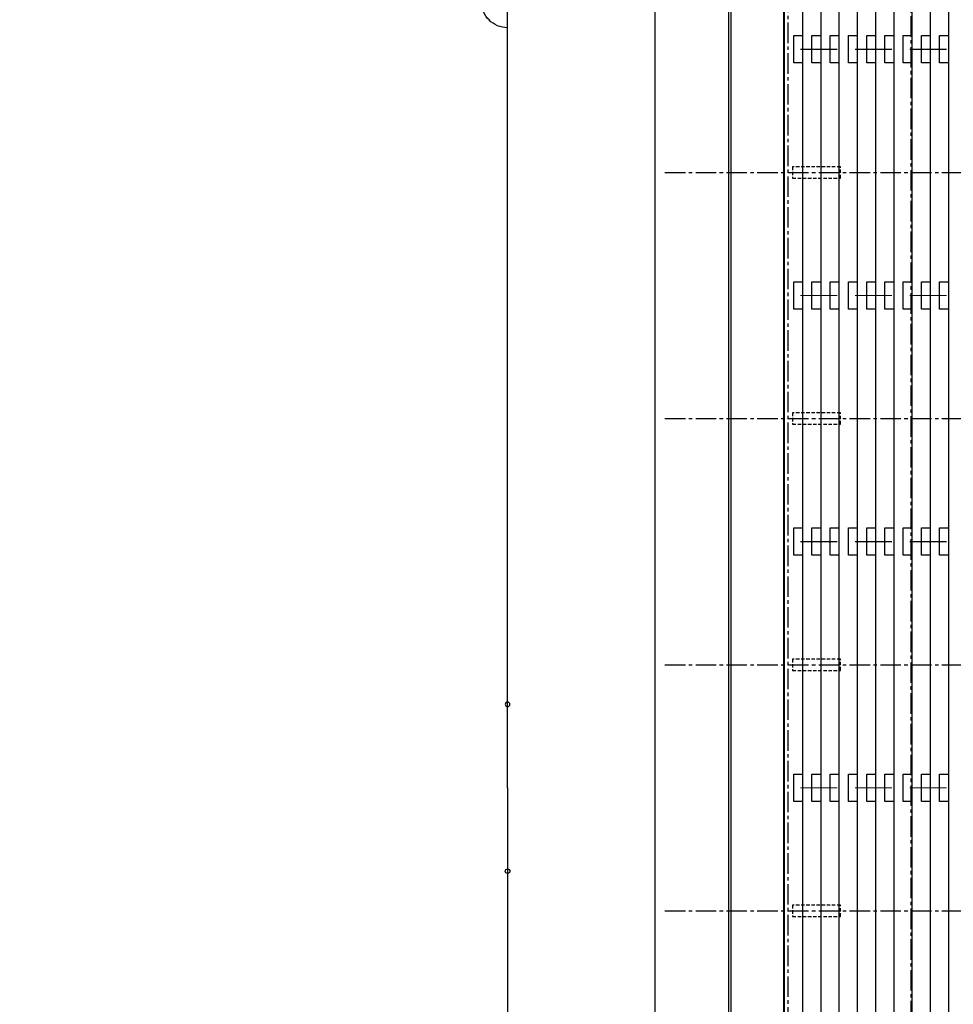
# Model space of a CAD drawing. Extents: x 2980 to 201049, y 2980 to 157420.
# Tile 72 of 78: x 129000 to 169950, y 74600 to 117800. Entities that reach past the tile are written whole.
import ezdxf

# ---------------------------------------------------------------- set-up
doc = ezdxf.new("R2010")
doc.units = 0
doc.header["$LTSCALE"] = 1200
doc.linetypes.add('CENTER2', pattern=[1.125, 0.75, -0.125, 0.125, -0.125])
doc.linetypes.add('HIDDEN2', pattern=[0.1875, 0.125, -0.0625])
doc.layers.add('CIVIEL', color=8, linetype='CONTINUOUS')
doc.layers.add('STRAMIENLIJNEN', color=9, linetype='CENTER2')

msp = doc.modelspace()

# ---------------------------------------------------------------- linework, layer by layer
at = {"layer": 'CIVIEL'}
for p, q in [((150400, 84100), (150400, 118600)), ((150400, 87760), (150400, 93260)), ((150400, 84100), (150400, 49600)), ((150400, 80440), (150400, 74940))]:
    msp.add_line(p, q, dxfattribs=at)
for points in [[(157050, 33850), (159776.45897, 33850), (164352.35849, 35745.39964), (167854.60036, 39247.64151), (169750, 43823.54103), (169750, 124376.45897), (167854.60036, 128952.35849), (164352.35849, 132454.60036), (159776.45897, 134350), (36023.54103, 134350)], [(157050, 34650), (159617.32908, 34650), (163899.19489, 36423.60689), (167176.39311, 39700.80511), (168950, 43982.67092), (168950, 124217.32908), (167176.39311, 128499.19489), (163899.19489, 131776.39311), (159617.32908, 133550), (36182.67092, 133550)], [(157050, 35450), (159458.19919, 35450), (163446.0313, 37101.81414), (166498.18586, 40153.9687), (168150, 44141.80081), (168150, 124058.19919), (166498.18586, 128046.0313), (163446.0313, 131098.18586), (159458.19919, 132750), (36341.80081, 132750)], [(157050, 36250), (159299.06929, 36250), (162992.8677, 37780.0214), (165819.9786, 40607.1323), (167350, 44300.93071), (167350, 123899.06929), (165819.9786, 127592.8677), (162992.8677, 130419.9786), (159299.06929, 131950), (38250, 131950)], [(157050, 37050), (159139.9394, 37050), (162539.7041, 38458.22865), (165141.77135, 41060.2959), (166550, 44460.0606), (166550, 123739.9394), (165141.77135, 127139.7041), (162539.7041, 129741.77135), (159139.9394, 131150), (38250, 131150)], [(157050, 37850), (158980.8095, 37850), (162086.5405, 39136.4359), (164463.5641, 41513.4595), (165750, 44619.1905), (165750, 123580.8095), (164463.5641, 126686.5405), (162086.5405, 129063.5641), (158980.8095, 130350), (38250, 130350)], [(157050, 38650), (158821.67961, 38650), (161633.3769, 39814.64315), (163785.35685, 41966.6231), (164950, 44778.32039), (164950, 123421.67961), (163785.35685, 126233.3769), (161633.3769, 128385.35685), (158821.67961, 129550), (38250, 129550)], [(157050, 39450), (158662.54972, 39450), (161180.21331, 40492.8504), (163107.1496, 42419.78669), (164150, 44937.45028), (164150, 123262.54972), (163107.1496, 125780.21331), (161180.21331, 127707.1496), (158662.54972, 128750), (38250, 128750)], [(157050, 40250), (158503.41982, 40250), (160727.04971, 41171.05766), (162428.94234, 42872.95029), (163350, 45096.58018), (163350, 123103.41982), (162428.94234, 125327.04971), (160727.04971, 127028.94234), (158503.41982, 127950), (38250, 127950)], [(157050, 41050), (158344.28993, 41050), (160273.88611, 41849.26491), (161750.73509, 43326.11389), (162550, 45255.71007), (162550, 122944.28993), (161750.73509, 124873.88611), (160273.88611, 126350.73509), (158344.28993, 127150), (38250, 127150)], [(157856.95463, 43500), (157896.7371, 43300), (158999.36349, 43756.7228), (159843.2772, 44600.63651), (160300, 45703.2629), (160100, 45743.04537), (160100, 122456.95463), (160300, 122496.7371), (159843.2772, 123599.36349), (158999.36349, 124443.2772), (157896.7371, 124900), (157856.95463, 124700), (37790.1067, 124700)], [(38187.93143, 122700), (156863.40857, 122700), (156863.40857, 45500), (38187.93143, 45500)], [(160100, 45743.04537), (160100, 122456.95463)], [(160200, 45825.11325), (160200, 122374.88675)], [(163350, 115900), (162950, 115900), (162950, 117100), (163350, 117100)], [(164150, 115900), (163750, 115900), (163750, 117100), (164150, 117100)], [(164950, 115900), (164550, 115900), (164550, 117100), (164950, 117100)], [(165750, 115900), (165350, 115900), (165350, 117100), (165750, 117100)], [(166550, 115900), (166150, 115900), (166150, 117100), (166550, 117100)], [(167350, 115900), (166950, 115900), (166950, 117100), (167350, 117100)], [(168150, 115900), (167750, 115900), (167750, 117100), (168150, 117100)], [(168950, 115900), (168550, 115900), (168550, 117100), (168950, 117100)], [(169750, 115900), (169350, 115900), (169350, 117100), (169750, 117100)], [(163350, 105100), (162950, 105100), (162950, 106300), (163350, 106300)], [(164150, 105100), (163750, 105100), (163750, 106300), (164150, 106300)], [(164950, 105100), (164550, 105100), (164550, 106300), (164950, 106300)], [(165750, 105100), (165350, 105100), (165350, 106300), (165750, 106300)], [(166550, 105100), (166150, 105100), (166150, 106300), (166550, 106300)], [(167350, 105100), (166950, 105100), (166950, 106300), (167350, 106300)], [(168150, 105100), (167750, 105100), (167750, 106300), (168150, 106300)], [(168950, 105100), (168550, 105100), (168550, 106300), (168950, 106300)], [(169750, 105100), (169350, 105100), (169350, 106300), (169750, 106300)], [(163350, 94300), (162950, 94300), (162950, 95500), (163350, 95500)], [(164150, 94300), (163750, 94300), (163750, 95500), (164150, 95500)], [(164950, 94300), (164550, 94300), (164550, 95500), (164950, 95500)], [(165750, 94300), (165350, 94300), (165350, 95500), (165750, 95500)], [(166550, 94300), (166150, 94300), (166150, 95500), (166550, 95500)], [(167350, 94300), (166950, 94300), (166950, 95500), (167350, 95500)], [(168150, 94300), (167750, 94300), (167750, 95500), (168150, 95500)], [(168950, 94300), (168550, 94300), (168550, 95500), (168950, 95500)], [(169750, 94300), (169350, 94300), (169350, 95500), (169750, 95500)], [(163350, 83500), (162950, 83500), (162950, 84700), (163350, 84700)], [(164150, 83500), (163750, 83500), (163750, 84700), (164150, 84700)], [(164950, 83500), (164550, 83500), (164550, 84700), (164950, 84700)], [(165750, 83500), (165350, 83500), (165350, 84700), (165750, 84700)], [(166550, 83500), (166150, 83500), (166150, 84700), (166550, 84700)], [(167350, 83500), (166950, 83500), (166950, 84700), (167350, 84700)], [(168150, 83500), (167750, 83500), (167750, 84700), (168150, 84700)], [(168950, 83500), (168550, 83500), (168550, 84700), (168950, 84700)], [(169750, 83500), (169350, 83500), (169350, 84700), (169750, 84700)]]:
    msp.add_lwpolyline(points, dxfattribs=at)
at = {"layer": 'CIVIEL', "const_width": 50}
msp.add_lwpolyline([(33150, 116350), (33150, 122964.18117), (33150, 122964.18117), (33300, 122934.34431), (34091.65286, 124845.56339), (34307.94081, 125061.85133), (30238.6973, 127780.83292), (32835.45503, 130377.59065), (36510.87633, 131900), (38200, 131900), (38200, 127100), (158334.34431, 127100), (160245.56339, 126308.34714), (161708.34714, 124845.56339), (162500, 122934.34431), (162500, 45265.65569), (161708.34714, 43354.43661), (160245.56339, 41891.65286), (158334.34431, 41100), (157030, 41100)], dxfattribs=at)
at = {"layer": 'CIVIEL', "const_width": 50, "flags": 128}
for points in [[(163240.81652, 116500), (164863.81652, 116500)], [(165640.81652, 116500), (167263.81652, 116500)], [(168040.81652, 116500), (169663.81652, 116500)], [(163240.81652, 105700), (164863.81652, 105700)], [(165640.81652, 105700), (167263.81652, 105700)], [(168040.81652, 105700), (169663.81652, 105700)], [(163240.81652, 94900), (164863.81652, 94900)], [(165640.81652, 94900), (167263.81652, 94900)], [(168040.81652, 94900), (169663.81652, 94900)], [(163240.81652, 84100), (164863.81652, 84100)], [(165640.81652, 84100), (167263.81652, 84100)], [(168040.81652, 84100), (169663.81652, 84100)]]:
    msp.add_lwpolyline(points, dxfattribs=at)
at = {"layer": 'CIVIEL', "linetype": 'HIDDEN2'}
for points in [[(165000, 111350), (162900, 111350), (162900, 110850), (165000, 110850)], [(165000, 100550), (162900, 100550), (162900, 100050), (165000, 100050)], [(165000, 89750), (162900, 89750), (162900, 89250), (165000, 89250)], [(165000, 78950), (162900, 78950), (162900, 78450), (165000, 78450)]]:
    msp.add_lwpolyline(points, close=True, dxfattribs=at)
at = {"layer": 'CIVIEL', "extrusion": (0, 0, -1)}
msp.add_ellipse((150400, 118600), major_axis=(-813.1728, 813.1728), ratio=1, start_param=-2.3561944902, end_param=-0.7853981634, dxfattribs=at)
msp.add_ellipse((150400, 87760), major_axis=(70.71068, -70.71068), ratio=1, dxfattribs=at)
at = {"layer": 'CIVIEL'}
msp.add_ellipse((150400, 80440), major_axis=(70.71068, 70.71068), ratio=1, dxfattribs=at)
at = {"layer": 'STRAMIENLIJNEN'}
for p, q in [((168100, 44151.74643), (168100, 124048.25357)), ((162700, 45225.87322), (162700, 122974.12678)), ((157300, 111100), (191500, 111100)), ((157300, 100300), (191500, 100300)), ((157300, 89500), (191500, 89500)), ((157300, 78700), (191500, 78700))]:
    msp.add_line(p, q, dxfattribs=at)

doc.saveas('drawing.dxf')
